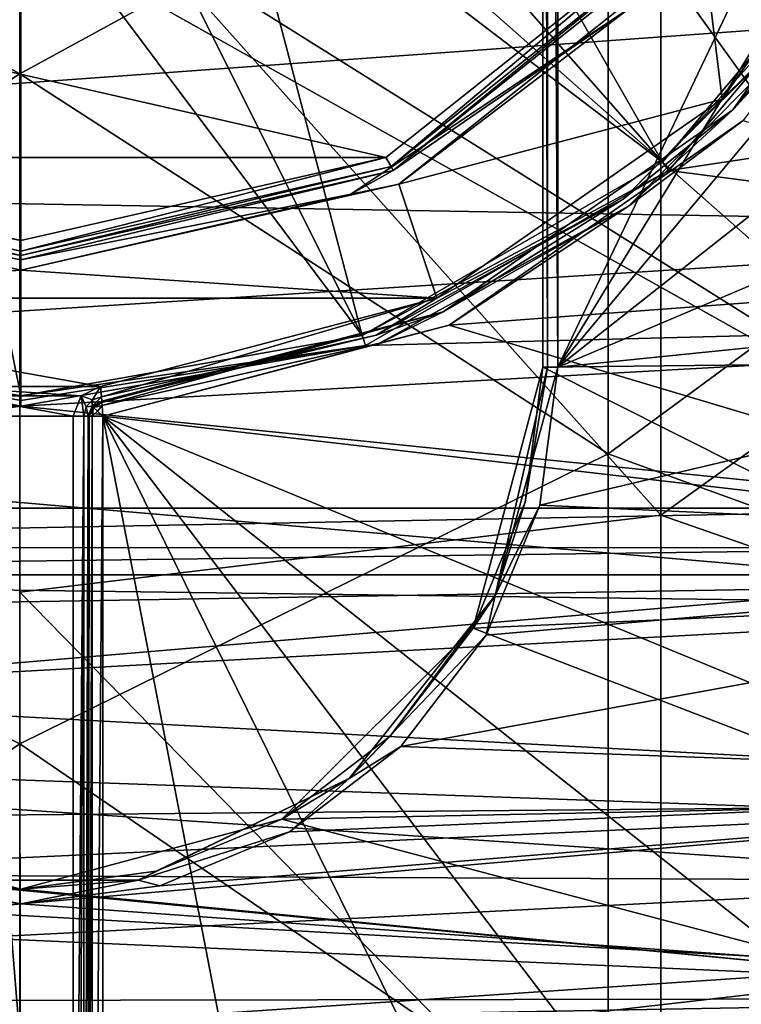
# Model space of a CAD drawing. Extents: x -252 to 252, y -10 to 1339.
# Tile 40 of 256: x -0.01 to 4.83, y 70.73 to 77.33. Entities that reach past the tile are written whole.
import ezdxf

# ---------------------------------------------------------------- set-up
doc = ezdxf.new("R2010")
doc.units = 0
doc.header["$LTSCALE"] = 52.148148
for name, color, linetype in [('199', 7, 'CONTINUOUS'), ('202', 7, 'CONTINUOUS'), ('2792', 7, 'CONTINUOUS'), ('2805', 7, 'CONTINUOUS'), ('2806', 7, 'CONTINUOUS'), ('349', 7, 'CONTINUOUS'), ('353', 7, 'CONTINUOUS'), ('3665', 7, 'CONTINUOUS'), ('3668', 7, 'CONTINUOUS'), ('3671', 7, 'CONTINUOUS'), ('368', 7, 'CONTINUOUS'), ('375', 7, 'CONTINUOUS'), ('376', 7, 'CONTINUOUS'), ('3768', 7, 'CONTINUOUS'), ('377', 7, 'CONTINUOUS'), ('3774', 7, 'CONTINUOUS'), ('3779', 7, 'CONTINUOUS'), ('3781', 7, 'CONTINUOUS'), ('379', 7, 'CONTINUOUS'), ('3806', 7, 'CONTINUOUS'), ('3807', 7, 'CONTINUOUS'), ('381', 7, 'CONTINUOUS'), ('421', 7, 'CONTINUOUS'), ('427', 7, 'CONTINUOUS'), ('434', 7, 'CONTINUOUS'), ('435', 7, 'CONTINUOUS'), ('436', 7, 'CONTINUOUS'), ('459', 7, 'CONTINUOUS'), ('460', 7, 'CONTINUOUS'), ('461', 7, 'CONTINUOUS'), ('530', 7, 'CONTINUOUS'), ('531', 7, 'CONTINUOUS'), ('532', 7, 'CONTINUOUS'), ('533', 7, 'CONTINUOUS')]:
    doc.layers.add(name, color=color, linetype=linetype)

msp = doc.modelspace()

# ---------------------------------------------------------------- linework, layer by layer
at = {"layer": '199', "color": 7, "linetype": 'CONTINUOUS'}
for points in [[(8.463, 81.4951, 16.524), (4.2912, 78.9942, 17.5665), (8.463, 77.0077, 16.3183), (8.463, 81.4951, 16.524)], [(4.2912, 74.0069, 17.0674), (4.2912, 78.9942, 17.5665), (-0.0084, 78.8203, 17.9291), (4.2912, 74.0069, 17.0674)], [(4.2912, 78.9942, 17.5665), (4.2912, 74.0069, 17.0674), (8.463, 77.0077, 16.3183), (4.2912, 78.9942, 17.5665)], [(-0.0084, 73.491, 17.3627), (4.2912, 74.0069, 17.0674), (-0.0084, 78.8203, 17.9291), (-0.0084, 73.491, 17.3627)], [(8.463, 77.0077, 16.3183), (4.2912, 74.0069, 17.0674), (8.463, 72.5579, 15.704), (8.463, 77.0077, 16.3183)], [(4.2912, 69.094, 16.0742), (4.2912, 74.0069, 17.0674), (-0.0084, 73.491, 17.3627), (4.2912, 69.094, 16.0742)], [(4.2912, 74.0069, 17.0674), (4.2912, 69.094, 16.0742), (8.463, 72.5579, 15.704), (4.2912, 74.0069, 17.0674)], [(-0.0084, 68.2514, 16.2363), (4.2912, 69.094, 16.0742), (-0.0084, 73.491, 17.3627), (-0.0084, 68.2514, 16.2363)], [(8.463, 72.5579, 15.704), (4.2912, 69.094, 16.0742), (8.4619, 68.1289, 14.6713), (8.463, 72.5579, 15.704)]]:
    msp.add_3dface(points, dxfattribs=at)
at = {"layer": '202', "color": 7, "linetype": 'CONTINUOUS'}
for points in [[(-0.0075, 81.5, 17), (-0.0075, 76.9684, 16.7927), (-3.9518, 79.1493, 16.6164), (-0.0075, 81.5, 17)], [(-0.0075, 81.5, 17), (3.9369, 79.1233, 16.6176), (-0.0075, 76.9684, 16.7927), (-0.0075, 81.5, 17)], [(7.7743, 77.2456, 15.5184), (3.9369, 79.1233, 16.6176), (7.7743, 81.4985, 15.7059), (7.7743, 77.2456, 15.5184)], [(-3.9518, 79.1493, 16.6164), (-0.0075, 76.9684, 16.7927), (-3.9518, 74.4451, 16.1652), (-3.9518, 79.1493, 16.6164)], [(3.9369, 79.1233, 16.6176), (3.9369, 74.4186, 16.1638), (-0.0075, 76.9684, 16.7927), (3.9369, 79.1233, 16.6176)], [(3.9369, 74.4186, 16.1638), (3.9369, 79.1233, 16.6176), (7.7743, 77.2456, 15.5184), (3.9369, 74.4186, 16.1638)], [(7.7743, 73.0257, 14.9575), (3.9369, 74.4186, 16.1638), (7.7743, 77.2456, 15.5184), (7.7743, 73.0257, 14.9575)], [(-0.0075, 76.9684, 16.7927), (-0.0075, 72.4747, 16.1727), (-3.9518, 74.4451, 16.1652), (-0.0075, 76.9684, 16.7927)], [(-0.0075, 76.9684, 16.7927), (3.9369, 74.4186, 16.1638), (-0.0075, 72.4747, 16.1727), (-0.0075, 76.9684, 16.7927)], [(-3.9518, 74.4451, 16.1652), (-0.0075, 72.4747, 16.1727), (-3.9518, 69.8058, 15.2658), (-3.9518, 74.4451, 16.1652)], [(3.9369, 74.4186, 16.1638), (3.9369, 69.7789, 15.2618), (-0.0075, 72.4747, 16.1727), (3.9369, 74.4186, 16.1638)], [(3.9369, 69.7789, 15.2618), (3.9369, 74.4186, 16.1638), (7.7743, 73.0257, 14.9575), (3.9369, 69.7789, 15.2618)], [(7.7747, 68.8463, 14.0206), (3.9369, 69.7789, 15.2618), (7.7743, 73.0257, 14.9575), (7.7747, 68.8463, 14.0206)], [(-0.0075, 72.4747, 16.1727), (-0.008, 68.0571, 15.1452), (-3.9518, 69.8058, 15.2658), (-0.0075, 72.4747, 16.1727)], [(-0.008, 68.0571, 15.1452), (-0.0075, 72.4747, 16.1727), (0, 68.0573, 15.1453), (-0.008, 68.0571, 15.1452)], [(-0.0075, 72.4747, 16.1727), (3.9369, 69.7789, 15.2618), (0, 68.0573, 15.1453), (-0.0075, 72.4747, 16.1727)]]:
    msp.add_3dface(points, dxfattribs=at)
at = {"layer": '2792', "color": 7, "linetype": 'CONTINUOUS'}
for points in [[(3.6, 75, -64.5), (9.7654, 87.9247, -64.5), (3.6, 88, -64.5), (3.6, 75, -64.5)], [(10.2575, 85.8805, -64.5), (9.7654, 87.9247, -64.5), (3.6, 75, -64.5), (10.2575, 85.8805, -64.5)], [(10.6202, 83.4086, -64.5), (10.2575, 85.8805, -64.5), (3.6, 75, -64.5), (10.6202, 83.4086, -64.5)], [(10.7493, 80.6441, -64.5), (10.6202, 83.4086, -64.5), (3.6, 75, -64.5), (10.7493, 80.6441, -64.5)], [(10.6091, 77.9802, -64.5), (10.7493, 80.6441, -64.5), (3.6, 75, -64.5), (10.6091, 77.9802, -64.5)], [(10.2688, 75.6772, -64.5), (10.6091, 77.9802, -64.5), (3.6, 75, -64.5), (10.2688, 75.6772, -64.5)], [(10.2688, 75.6772, -64.5), (3.6, 75, -64.5), (3.4788, 74.0743, -64.5), (10.2688, 75.6772, -64.5)], [(9.8251, 73.7864, -64.5), (10.2688, 75.6772, -64.5), (3.4788, 74.0743, -64.5), (9.8251, 73.7864, -64.5)], [(3.1197, 73.2037, -64.5), (9.8251, 73.7864, -64.5), (3.4788, 74.0743, -64.5), (3.1197, 73.2037, -64.5)], [(2.5476, 72.4567, -64.5), (9.8251, 73.7864, -64.5), (3.1197, 73.2037, -64.5), (2.5476, 72.4567, -64.5)], [(9.3248, 72.21, -64.5), (9.8251, 73.7864, -64.5), (2.5476, 72.4567, -64.5), (9.3248, 72.21, -64.5)], [(1.8012, 71.8832, -64.5), (9.3248, 72.21, -64.5), (2.5476, 72.4567, -64.5), (1.8012, 71.8832, -64.5)], [(-0.0001, 71.4, -64.5), (9.3248, 72.21, -64.5), (0.932, 71.5228, -64.5), (-0.0001, 71.4, -64.5)], [(8.7501, 70.7752, -64.5), (9.3248, 72.21, -64.5), (-0.0001, 71.4, -64.5), (8.7501, 70.7752, -64.5)], [(0.932, 71.5228, -64.5), (9.3248, 72.21, -64.5), (1.8012, 71.8832, -64.5), (0.932, 71.5228, -64.5)], [(-0.9322, 71.5229, -64.5), (-8.6059, 70.4587, -64.5), (-0.0001, 71.4, -64.5), (-0.9322, 71.5229, -64.5)], [(-8.6059, 70.4587, -64.5), (8.7501, 70.7752, -64.5), (-0.0001, 71.4, -64.5), (-8.6059, 70.4587, -64.5)], [(8.0822, 69.4226, -64.5), (8.7501, 70.7752, -64.5), (-8.6059, 70.4587, -64.5), (8.0822, 69.4226, -64.5)]]:
    msp.add_3dface(points, dxfattribs=at)
at = {"layer": '2805', "color": 7, "linetype": 'CONTINUOUS'}
for points in [[(3.5, 88, -64.6), (3.5, 88, -68.3), (3.5, 75, -68.3), (3.5, 88, -64.6)], [(3.5, 75, -64.6), (3.5, 88, -64.6), (3.5, 75, -68.3), (3.5, 75, -64.6)]]:
    msp.add_3dface(points, dxfattribs=at)
at = {"layer": '2806', "color": 7, "linetype": 'CONTINUOUS'}
for points in [[(3.5, 75, -64.6), (3.5, 75, -68.3), (3.0312, 73.2505, -68.3), (3.5, 75, -64.6)], [(3.3807, 74.0941, -64.6), (3.5, 75, -64.6), (3.0312, 73.2505, -68.3), (3.3807, 74.0941, -64.6)], [(3.0311, 73.25, -64.6), (3.3807, 74.0941, -64.6), (3.0312, 73.2505, -68.3), (3.0311, 73.25, -64.6)], [(1.7495, 71.9688, -68.3), (3.0311, 73.25, -64.6), (3.0312, 73.2505, -68.3), (1.7495, 71.9688, -68.3)], [(2.4749, 72.5251, -64.6), (3.0311, 73.25, -64.6), (1.7495, 71.9688, -68.3), (2.4749, 72.5251, -64.6)], [(1.75, 71.9689, -64.6), (2.4749, 72.5251, -64.6), (1.7495, 71.9688, -68.3), (1.75, 71.9689, -64.6)], [(-0.9059, 71.6193, -64.6), (0, 71.5, -64.6), (-1.7495, 71.9688, -68.3), (-0.9059, 71.6193, -64.6)], [(-1.7495, 71.9688, -68.3), (0, 71.5, -64.6), (0, 71.5, -68.3), (-1.7495, 71.9688, -68.3)], [(0.9059, 71.6193, -64.6), (1.75, 71.9689, -64.6), (0, 71.5, -68.3), (0.9059, 71.6193, -64.6)], [(0, 71.5, -68.3), (1.75, 71.9689, -64.6), (1.7495, 71.9688, -68.3), (0, 71.5, -68.3)], [(0, 71.5, -64.6), (0.9059, 71.6193, -64.6), (0, 71.5, -68.3), (0, 71.5, -64.6)]]:
    msp.add_3dface(points, dxfattribs=at)
at = {"layer": '349', "color": 7, "linetype": 'CONTINUOUS'}
for points in [[(6.9326, 74.0549, 0.5), (6.9326, 88.9451, 0.5), (2.6837, 83.0513, 0.5), (6.9326, 74.0549, 0.5)], [(3.1, 81.4999, 0.5), (6.9326, 74.0549, 0.5), (2.6837, 83.0513, 0.5), (3.1, 81.4999, 0.5)], [(2.6836, 79.9485, 0.5), (6.9326, 74.0549, 0.5), (3.1, 81.4999, 0.5), (2.6836, 79.9485, 0.5)], [(1.5459, 78.8131, 0.5), (6.9326, 74.0549, 0.5), (2.6836, 79.9485, 0.5), (1.5459, 78.8131, 0.5)], [(-6.9326, 74.0549, 0.5), (6.9326, 74.0549, 0.5), (-1.5461, 78.8132, 0.5), (-6.9326, 74.0549, 0.5)], [(-1.5461, 78.8132, 0.5), (6.9326, 74.0549, 0.5), (0, 78.4, 0.5), (-1.5461, 78.8132, 0.5)], [(0, 78.4, 0.5), (6.9326, 74.0549, 0.5), (1.5459, 78.8131, 0.5), (0, 78.4, 0.5)]]:
    msp.add_3dface(points, dxfattribs=at)
at = {"layer": '353', "color": 7, "linetype": 'CONTINUOUS'}
for points in [[(-2.4459, 76.407, -11), (-4.4152, 77.9749, -11), (2.446, 76.407, -11), (-2.4459, 76.407, -11)], [(2.446, 76.407, -11), (-4.4152, 77.9749, -11), (4.4152, 77.9749, -11), (2.446, 76.407, -11)], [(4.8432, 76.6558, -11), (8.2104, 75.6814, -11), (2.8721, 75.2812, -11), (4.8432, 76.6558, -11)], [(0, 75.85, -11), (-2.4459, 76.407, -11), (2.446, 76.407, -11), (0, 75.85, -11)], [(8.2104, 75.6814, -11), (7.6781, 73.847, -11), (2.8721, 75.2812, -11), (8.2104, 75.6814, -11)], [(2.8721, 75.2812, -11), (7.6781, 73.847, -11), (0.55, 74.6721, -11), (2.8721, 75.2812, -11)], [(3.9385, 67.7797, -11), (2.1137, 66.5734, -11), (0.55, 74.6721, -11), (3.9385, 67.7797, -11)], [(2.1137, 66.5734, -11), (0.55, 66.1313, -11), (0.55, 74.6721, -11), (2.1137, 66.5734, -11)], [(7.6781, 73.847, -11), (6.9544, 72.0329, -11), (0.55, 74.6721, -11), (7.6781, 73.847, -11)], [(6.9544, 72.0329, -11), (6.0381, 70.327, -11), (0.55, 74.6721, -11), (6.9544, 72.0329, -11)], [(6.0381, 70.327, -11), (4.9746, 68.8508, -11), (0.55, 74.6721, -11), (6.0381, 70.327, -11)], [(4.9746, 68.8508, -11), (3.9385, 67.7797, -11), (0.55, 74.6721, -11), (4.9746, 68.8508, -11)]]:
    msp.add_3dface(points, dxfattribs=at)
at = {"layer": '3665', "color": 7, "linetype": 'CONTINUOUS'}
for points in [[(3.5, 88, -64.6), (3.5293, 75, -64.5293), (3.5293, 88, -64.5293), (3.5, 88, -64.6)], [(3.5, 88, -64.6), (3.5, 75, -64.6), (3.5293, 75, -64.5293), (3.5, 88, -64.6)], [(3.5293, 75, -64.5293), (3.6, 75, -64.5), (3.5293, 88, -64.5293), (3.5293, 75, -64.5293)], [(3.6, 75, -64.5), (3.6, 88, -64.5), (3.5293, 88, -64.5293), (3.6, 75, -64.5)]]:
    msp.add_3dface(points, dxfattribs=at)
at = {"layer": '3668', "color": 7, "linetype": 'CONTINUOUS'}
for points in [[(3.4788, 74.0743, -64.5), (3.6, 75, -64.5), (3.1798, 73.4687, -64.5293), (3.4788, 74.0743, -64.5)], [(3.3807, 74.0941, -64.6), (3.1798, 73.4687, -64.5293), (3.5293, 75, -64.5293), (3.3807, 74.0941, -64.6)], [(3.1798, 73.4687, -64.5293), (3.6, 75, -64.5), (3.5293, 75, -64.5293), (3.1798, 73.4687, -64.5293)], [(3.5, 75, -64.6), (3.3807, 74.0941, -64.6), (3.5293, 75, -64.5293), (3.5, 75, -64.6)], [(3.3807, 74.0941, -64.6), (3.0311, 73.25, -64.6), (3.1798, 73.4687, -64.5293), (3.3807, 74.0941, -64.6)], [(3.1197, 73.2037, -64.5), (3.4788, 74.0743, -64.5), (3.1798, 73.4687, -64.5293), (3.1197, 73.2037, -64.5)], [(2.2005, 72.2407, -64.5293), (3.1197, 73.2037, -64.5), (3.1798, 73.4687, -64.5293), (2.2005, 72.2407, -64.5293)], [(2.4749, 72.5251, -64.6), (2.2005, 72.2407, -64.5293), (3.1798, 73.4687, -64.5293), (2.4749, 72.5251, -64.6)], [(3.0311, 73.25, -64.6), (2.4749, 72.5251, -64.6), (3.1798, 73.4687, -64.5293), (3.0311, 73.25, -64.6)], [(2.5476, 72.4567, -64.5), (3.1197, 73.2037, -64.5), (2.2005, 72.2407, -64.5293), (2.5476, 72.4567, -64.5)], [(2.4749, 72.5251, -64.6), (1.75, 71.9689, -64.6), (2.2005, 72.2407, -64.5293), (2.4749, 72.5251, -64.6)], [(1.8012, 71.8832, -64.5), (2.5476, 72.4567, -64.5), (2.2005, 72.2407, -64.5293), (1.8012, 71.8832, -64.5)], [(0.7853, 71.5592, -64.5293), (1.8012, 71.8832, -64.5), (2.2005, 72.2407, -64.5293), (0.7853, 71.5592, -64.5293)], [(0.9059, 71.6193, -64.6), (0.7853, 71.5592, -64.5293), (2.2005, 72.2407, -64.5293), (0.9059, 71.6193, -64.6)], [(1.75, 71.9689, -64.6), (0.9059, 71.6193, -64.6), (2.2005, 72.2407, -64.5293), (1.75, 71.9689, -64.6)], [(0.932, 71.5228, -64.5), (1.8012, 71.8832, -64.5), (0.7853, 71.5592, -64.5293), (0.932, 71.5228, -64.5)], [(0, 71.5, -64.6), (-0.9059, 71.6193, -64.6), (-0.7853, 71.5592, -64.5293), (0, 71.5, -64.6)], [(0.9059, 71.6193, -64.6), (0, 71.5, -64.6), (0.7853, 71.5592, -64.5293), (0.9059, 71.6193, -64.6)], [(-0.9322, 71.5229, -64.5), (-0.0001, 71.4, -64.5), (-0.7853, 71.5592, -64.5293), (-0.9322, 71.5229, -64.5)], [(0, 71.5, -64.6), (-0.7853, 71.5592, -64.5293), (0.7853, 71.5592, -64.5293), (0, 71.5, -64.6)], [(-0.7853, 71.5592, -64.5293), (-0.0001, 71.4, -64.5), (0.7853, 71.5592, -64.5293), (-0.7853, 71.5592, -64.5293)], [(-0.0001, 71.4, -64.5), (0.932, 71.5228, -64.5), (0.7853, 71.5592, -64.5293), (-0.0001, 71.4, -64.5)]]:
    msp.add_3dface(points, dxfattribs=at)
at = {"layer": '3671', "color": 7, "linetype": 'CONTINUOUS'}
for points in [[(3.5, 75, -68.3), (3.5, 88, -68.3), (7.1579, 75.0399, -68.3), (3.5, 75, -68.3)], [(7.1579, 75.0399, -68.3), (3.5, 88, -68.3), (7.5813, 76.992, -68.3), (7.1579, 75.0399, -68.3)], [(7.5813, 76.992, -68.3), (3.5, 88, -68.3), (7.8781, 79.3588, -68.3), (7.5813, 76.992, -68.3)], [(6.6609, 73.4108, -68.3), (3.5, 75, -68.3), (7.1579, 75.0399, -68.3), (6.6609, 73.4108, -68.3)], [(3.0312, 73.2505, -68.3), (3.5, 75, -68.3), (6.6609, 73.4108, -68.3), (3.0312, 73.2505, -68.3)], [(6.126, 72.0574, -68.3), (3.0312, 73.2505, -68.3), (6.6609, 73.4108, -68.3), (6.126, 72.0574, -68.3)], [(1.7495, 71.9688, -68.3), (3.0312, 73.2505, -68.3), (6.126, 72.0574, -68.3), (1.7495, 71.9688, -68.3)], [(-1.7495, 71.9688, -68.3), (0, 71.5, -68.3), (-6.1371, 72.0825, -68.3), (-1.7495, 71.9688, -68.3)], [(-6.1371, 72.0825, -68.3), (0, 71.5, -68.3), (5.5868, 70.9529, -68.3), (-6.1371, 72.0825, -68.3)], [(-5.1685, 70.2281, -68.3), (-6.1371, 72.0825, -68.3), (5.5868, 70.9529, -68.3), (-5.1685, 70.2281, -68.3)], [(5.5868, 70.9529, -68.3), (1.7495, 71.9688, -68.3), (6.126, 72.0574, -68.3), (5.5868, 70.9529, -68.3)], [(0, 71.5, -68.3), (1.7495, 71.9688, -68.3), (5.5868, 70.9529, -68.3), (0, 71.5, -68.3)], [(5.0624, 70.0595, -68.3), (-5.1685, 70.2281, -68.3), (5.5868, 70.9529, -68.3), (5.0624, 70.0595, -68.3)]]:
    msp.add_3dface(points, dxfattribs=at)
at = {"layer": '368', "color": 7, "linetype": 'CONTINUOUS'}
for points in [[(-6.9326, 73.6075, 0.2232), (-6.5351, 72.4648, -1.8406), (6.9326, 73.6075, 0.2232), (-6.9326, 73.6075, 0.2232)], [(6.9326, 73.6075, 0.2232), (-6.5351, 72.4648, -1.8406), (6.3513, 72.0054, -2.5666), (6.9326, 73.6075, 0.2232)], [(-6.5351, 72.4648, -1.8406), (-6.0979, 71.4273, -3.4143), (6.3513, 72.0054, -2.5666), (-6.5351, 72.4648, -1.8406)], [(6.3513, 72.0054, -2.5666), (-6.0979, 71.4273, -3.4143), (5.8437, 70.9017, -4.1302), (6.3513, 72.0054, -2.5666)], [(-6.0979, 71.4273, -3.4143), (-5.1213, 69.6425, -5.6696), (5.8437, 70.9017, -4.1302), (-6.0979, 71.4273, -3.4143)], [(5.8437, 70.9017, -4.1302), (-5.1213, 69.6425, -5.6696), (5.1214, 69.6425, -5.6696), (5.8437, 70.9017, -4.1302)]]:
    msp.add_3dface(points, dxfattribs=at)
at = {"layer": '375', "color": 7, "linetype": 'CONTINUOUS'}
for points in [[(6.0367, 78.7106, -15), (4.7018, 76.7973, -15), (4.5719, 77.8506, -15), (6.0367, 78.7106, -15)], [(4.5719, 77.8506, -15), (4.7018, 76.7973, -15), (2.5334, 76.2271, -15), (4.5719, 77.8506, -15)], [(4.7018, 76.7973, -15), (2.7882, 75.4628, -15), (2.5334, 76.2271, -15), (4.7018, 76.7973, -15)], [(0, 75.65, -15), (-2.7882, 75.4627, -15), (-2.5333, 76.2271, -15), (0, 75.65, -15)], [(2.5334, 76.2271, -15), (2.7882, 75.4628, -15), (0, 75.65, -15), (2.5334, 76.2271, -15)], [(2.7882, 75.4628, -15), (-2.7882, 75.4627, -15), (0, 75.65, -15), (2.7882, 75.4628, -15)], [(0.5339, 74.8715, -15), (-2.7882, 75.4627, -15), (2.7882, 75.4628, -15), (0.5339, 74.8715, -15)], [(-0.5339, 74.8715, -15), (-2.7882, 75.4627, -15), (0.5339, 74.8715, -15), (-0.5339, 74.8715, -15)], [(0.4029, 74.8076, -15), (-0.5339, 74.8715, -15), (0.5339, 74.8715, -15), (0.4029, 74.8076, -15)], [(-0.4032, 74.808, -15), (-0.5339, 74.8715, -15), (0.4029, 74.8076, -15), (-0.4032, 74.808, -15)], [(0.35, 74.6721, -15), (-0.4032, 74.808, -15), (0.4029, 74.8076, -15), (0.35, 74.6721, -15)], [(-0.35, 74.6721, -15), (-0.4032, 74.808, -15), (0.35, 74.6721, -15), (-0.35, 74.6721, -15)], [(-0.35, 66.1126, -15), (-0.35, 74.6721, -15), (0.35, 66.1126, -15), (-0.35, 66.1126, -15)], [(0.35, 66.1126, -15), (-0.35, 74.6721, -15), (0.35, 74.6721, -15), (0.35, 66.1126, -15)]]:
    msp.add_3dface(points, dxfattribs=at)
at = {"layer": '376', "color": 7, "linetype": 'CONTINUOUS'}
for points in [[(4.4955, 77.9149, -14.9), (2.4948, 76.3194, -14.9), (4.4955, 77.9149, -11.1), (4.4955, 77.9149, -14.9)], [(4.4955, 77.9149, -11.1), (2.4948, 76.3194, -14.9), (2.4948, 76.3194, -11.1), (4.4955, 77.9149, -11.1)], [(2.4948, 76.3194, -11.1), (0, 75.75, -14.9), (0, 75.75, -11.1), (2.4948, 76.3194, -11.1)], [(2.4948, 76.3194, -14.9), (0, 75.75, -14.9), (2.4948, 76.3194, -11.1), (2.4948, 76.3194, -14.9)]]:
    msp.add_3dface(points, dxfattribs=at)
at = {"layer": '3768', "color": 7, "linetype": 'CONTINUOUS'}
for points in [[(4.3442, 76.3189, 13.5), (11.9454, 77.4674, 13.5), (5.8547, 78.118, 13.5), (4.3442, 76.3189, 13.5)], [(11.5393, 75.3828, 13.5), (11.9454, 77.4674, 13.5), (4.3442, 76.3189, 13.5), (11.5393, 75.3828, 13.5)], [(2.3099, 75.1454, 13.5), (11.5393, 75.3828, 13.5), (4.3442, 76.3189, 13.5), (2.3099, 75.1454, 13.5)], [(11.0442, 73.6128, 13.5), (11.5393, 75.3828, 13.5), (0, 74.7386, 13.5), (11.0442, 73.6128, 13.5)], [(0, 74.7386, 13.5), (11.5393, 75.3828, 13.5), (2.3099, 75.1454, 13.5), (0, 74.7386, 13.5)], [(-11.3828, 74.7631, 13.5), (0, 74.7386, 13.5), (-2.3098, 75.1454, 13.5), (-11.3828, 74.7631, 13.5)], [(-11.3828, 74.7631, 13.5), (-10.922, 73.2442, 13.5), (0, 74.7386, 13.5), (-11.3828, 74.7631, 13.5)], [(-10.922, 73.2442, 13.5), (11.0442, 73.6128, 13.5), (0, 74.7386, 13.5), (-10.922, 73.2442, 13.5)], [(11.0442, 73.6128, 13.5), (-10.922, 73.2442, 13.5), (10.4928, 72.0908, 13.5), (11.0442, 73.6128, 13.5)], [(-10.922, 73.2442, 13.5), (-10.4162, 71.9039, 13.5), (10.4928, 72.0908, 13.5), (-10.922, 73.2442, 13.5)], [(10.4928, 72.0908, 13.5), (-10.4162, 71.9039, 13.5), (9.905, 70.7707, 13.5), (10.4928, 72.0908, 13.5)], [(-10.4162, 71.9039, 13.5), (-9.8886, 70.7371, 13.5), (9.905, 70.7707, 13.5), (-10.4162, 71.9039, 13.5)], [(-9.8886, 70.7371, 13.5), (-8.8269, 68.8539, 13.5), (9.905, 70.7707, 13.5), (-9.8886, 70.7371, 13.5)], [(9.905, 70.7707, 13.5), (-8.8269, 68.8539, 13.5), (8.7171, 68.6858, 13.5), (9.905, 70.7707, 13.5)]]:
    msp.add_3dface(points, dxfattribs=at)
at = {"layer": '377', "color": 7, "linetype": 'CONTINUOUS'}
for points in [[(0, 75.75, -11.1), (0, 75.75, -14.9), (-2.4948, 76.3194, -14.9), (0, 75.75, -11.1)], [(0, 75.75, -11.1), (-2.4948, 76.3194, -14.9), (-2.4948, 76.3194, -11.1), (0, 75.75, -11.1)]]:
    msp.add_3dface(points, dxfattribs=at)
at = {"layer": '3774', "color": 7, "linetype": 'CONTINUOUS'}
for points in [[(-9.0258, 76.2524, 8), (-9.3635, 77.9269, 8), (9.3054, 77.5797, 8), (-9.0258, 76.2524, 8)], [(8.9474, 75.9426, 8), (-9.0258, 76.2524, 8), (9.3054, 77.5797, 8), (8.9474, 75.9426, 8)], [(-8.623, 74.8321, 8), (-9.0258, 76.2524, 8), (8.9474, 75.9426, 8), (-8.623, 74.8321, 8)], [(8.0904, 73.3977, 8), (-8.623, 74.8321, 8), (8.9474, 75.9426, 8), (8.0904, 73.3977, 8)], [(-8.1789, 73.6121, 8), (-8.623, 74.8321, 8), (8.0904, 73.3977, 8), (-8.1789, 73.6121, 8)], [(-7.7033, 72.5444, 8), (-8.1789, 73.6121, 8), (8.0904, 73.3977, 8), (-7.7033, 72.5444, 8)], [(7.1761, 71.5552, 8), (-7.7033, 72.5444, 8), (8.0904, 73.3977, 8), (7.1761, 71.5552, 8)], [(-7.2144, 71.6215, 8), (-7.7033, 72.5444, 8), (7.1761, 71.5552, 8), (-7.2144, 71.6215, 8)], [(-6.736, 70.8469, 8), (-7.2144, 71.6215, 8), (7.1761, 71.5552, 8), (-6.736, 70.8469, 8)], [(6.2701, 70.1889, 8), (-6.736, 70.8469, 8), (7.1761, 71.5552, 8), (6.2701, 70.1889, 8)], [(-6.2851, 70.2089, 8), (-6.736, 70.8469, 8), (6.2701, 70.1889, 8), (-6.2851, 70.2089, 8)]]:
    msp.add_3dface(points, dxfattribs=at)
at = {"layer": '3779', "color": 7, "linetype": 'CONTINUOUS'}
for points in [[(2.0134, 78.9752, 10.0093), (4.3007, 76.3746, 13.4707), (2.5248, 79.4866, 10.0093), (2.0134, 78.9752, 10.0093)], [(4.3007, 76.3746, 13.4707), (5.7943, 78.1546, 13.4707), (2.5248, 79.4866, 10.0093), (4.3007, 76.3746, 13.4707)], [(1.4011, 78.5905, 10.0093), (4.3007, 76.3746, 13.4707), (2.0134, 78.9752, 10.0093), (1.4011, 78.5905, 10.0093)], [(0.7186, 78.3517, 10.0093), (2.2884, 75.2128, 13.4707), (1.4011, 78.5905, 10.0093), (0.7186, 78.3517, 10.0093)], [(2.2884, 75.2128, 13.4707), (4.3007, 76.3746, 13.4707), (1.4011, 78.5905, 10.0093), (2.2884, 75.2128, 13.4707)], [(0, 78.2707, 10.0093), (2.2884, 75.2128, 13.4707), (0.7186, 78.3517, 10.0093), (0, 78.2707, 10.0093)], [(0, 74.8093, 13.4707), (2.2884, 75.2128, 13.4707), (0, 78.2707, 10.0093), (0, 74.8093, 13.4707)]]:
    msp.add_3dface(points, dxfattribs=at)
at = {"layer": '3781', "color": 7, "linetype": 'CONTINUOUS'}
for points in [[(-2.2884, 75.2128, 13.4707), (0, 74.8093, 13.4707), (-0.7186, 78.3517, 10.0093), (-2.2884, 75.2128, 13.4707)], [(0, 74.8093, 13.4707), (0, 78.2707, 10.0093), (-0.7186, 78.3517, 10.0093), (0, 74.8093, 13.4707)]]:
    msp.add_3dface(points, dxfattribs=at)
at = {"layer": '379', "color": 7, "linetype": 'CONTINUOUS'}
for points in [[(4.773, 76.727, -14.9), (6.1274, 78.6684, -14.9), (4.773, 76.727, -11.1), (4.773, 76.727, -14.9)], [(4.773, 76.727, -11.1), (6.1274, 78.6684, -14.9), (6.1274, 78.6684, -11.1), (4.773, 76.727, -11.1)], [(2.8316, 75.3726, -14.9), (4.773, 76.727, -14.9), (2.8316, 75.3726, -11.1), (2.8316, 75.3726, -14.9)], [(2.8316, 75.3726, -11.1), (4.773, 76.727, -14.9), (4.773, 76.727, -11.1), (2.8316, 75.3726, -11.1)], [(0.542, 74.7718, -11.1), (2.8316, 75.3726, -14.9), (2.8316, 75.3726, -11.1), (0.542, 74.7718, -11.1)], [(0.542, 74.7718, -14.9), (2.8316, 75.3726, -14.9), (0.542, 74.7718, -11.1), (0.542, 74.7718, -14.9)]]:
    msp.add_3dface(points, dxfattribs=at)
at = {"layer": '3806', "color": 7, "linetype": 'CONTINUOUS'}
for points in [[(5.8547, 78.118, 13.5), (5.7943, 78.1546, 13.4707), (4.3007, 76.3746, 13.4707), (5.8547, 78.118, 13.5)], [(4.3442, 76.3189, 13.5), (5.8547, 78.118, 13.5), (4.3007, 76.3746, 13.4707), (4.3442, 76.3189, 13.5)], [(4.3442, 76.3189, 13.5), (4.3007, 76.3746, 13.4707), (2.2884, 75.2128, 13.4707), (4.3442, 76.3189, 13.5)], [(2.3099, 75.1454, 13.5), (4.3442, 76.3189, 13.5), (2.2884, 75.2128, 13.4707), (2.3099, 75.1454, 13.5)], [(2.3099, 75.1454, 13.5), (2.2884, 75.2128, 13.4707), (0, 74.8093, 13.4707), (2.3099, 75.1454, 13.5)], [(0, 74.7386, 13.5), (2.3099, 75.1454, 13.5), (0, 74.7768, 13.4924), (0, 74.7386, 13.5)], [(2.3099, 75.1454, 13.5), (0, 74.8093, 13.4707), (0, 74.7768, 13.4924), (2.3099, 75.1454, 13.5)]]:
    msp.add_3dface(points, dxfattribs=at)
at = {"layer": '3807', "color": 7, "linetype": 'CONTINUOUS'}
for points in [[(-2.3098, 75.1454, 13.5), (0, 74.7386, 13.5), (-2.2884, 75.2128, 13.4707), (-2.3098, 75.1454, 13.5)], [(0, 74.8093, 13.4707), (-2.2884, 75.2128, 13.4707), (0, 74.7768, 13.4924), (0, 74.8093, 13.4707)], [(-2.2884, 75.2128, 13.4707), (0, 74.7386, 13.5), (0, 74.7768, 13.4924), (-2.2884, 75.2128, 13.4707)]]:
    msp.add_3dface(points, dxfattribs=at)
at = {"layer": '381', "color": 7, "linetype": 'CONTINUOUS'}
for points in [[(6.9326, 74.0549, 0.5), (-6.9326, 73.7885, 0.4231), (6.9326, 73.7919, 0.4252), (6.9326, 74.0549, 0.5)], [(6.9326, 74.0549, 0.5), (-6.9326, 74.0549, 0.5), (-6.9326, 73.7885, 0.4231), (6.9326, 74.0549, 0.5)], [(-6.9326, 73.7885, 0.4231), (-6.9326, 73.6075, 0.2232), (6.9326, 73.7919, 0.4252), (-6.9326, 73.7885, 0.4231)], [(-6.9326, 73.6075, 0.2232), (6.9326, 73.6075, 0.2232), (6.9326, 73.7919, 0.4252), (-6.9326, 73.6075, 0.2232)]]:
    msp.add_3dface(points, dxfattribs=at)
at = {"layer": '421', "color": 7, "linetype": 'CONTINUOUS'}
for points in [[(0.45, 74.6721, -11.1), (0.45, 66.1313, -11.1), (0.45, 74.6721, -14.9), (0.45, 74.6721, -11.1)], [(0.45, 66.1313, -11.1), (0.45, 66.1313, -14.9), (0.45, 74.6721, -14.9), (0.45, 66.1313, -11.1)]]:
    msp.add_3dface(points, dxfattribs=at)
at = {"layer": '427', "color": 7, "linetype": 'CONTINUOUS'}
for points in [[(0.542, 74.7718, -14.9), (0.542, 74.7718, -11.1), (0.4765, 74.7399, -11.1), (0.542, 74.7718, -14.9)], [(0.4765, 74.7399, -14.9), (0.542, 74.7718, -14.9), (0.4765, 74.7399, -11.1), (0.4765, 74.7399, -14.9)], [(0.45, 74.6721, -11.1), (0.45, 74.6721, -14.9), (0.4765, 74.7399, -14.9), (0.45, 74.6721, -11.1)], [(0.45, 74.6721, -11.1), (0.4765, 74.7399, -14.9), (0.4765, 74.7399, -11.1), (0.45, 74.6721, -11.1)]]:
    msp.add_3dface(points, dxfattribs=at)
at = {"layer": '434', "color": 7, "linetype": 'CONTINUOUS'}
for points in [[(0.3825, 66.1178, -14.9946), (0.35, 66.1126, -15), (0.4207, 74.6721, -14.9707), (0.3825, 66.1178, -14.9946)], [(0.35, 66.1126, -15), (0.35, 74.6721, -15), (0.4207, 74.6721, -14.9707), (0.35, 66.1126, -15)], [(0.4236, 66.1255, -14.9677), (0.3825, 66.1178, -14.9946), (0.4207, 74.6721, -14.9707), (0.4236, 66.1255, -14.9677)], [(0.45, 74.6721, -14.9), (0.4236, 66.1255, -14.9677), (0.4207, 74.6721, -14.9707), (0.45, 74.6721, -14.9)], [(0.45, 74.6721, -14.9), (0.45, 66.1313, -14.9), (0.4236, 66.1255, -14.9677), (0.45, 74.6721, -14.9)]]:
    msp.add_3dface(points, dxfattribs=at)
at = {"layer": '435', "color": 7, "linetype": 'CONTINUOUS'}
for points in [[(0.4029, 74.8076, -15), (0.5339, 74.8715, -15), (0.4795, 74.7805, -14.9707), (0.4029, 74.8076, -15)], [(0.4795, 74.7805, -14.9707), (0.5339, 74.8715, -15), (0.5396, 74.801, -14.9707), (0.4795, 74.7805, -14.9707)], [(0.35, 74.6721, -15), (0.4029, 74.8076, -15), (0.4207, 74.6721, -14.9707), (0.35, 74.6721, -15)], [(0.4207, 74.6721, -14.9707), (0.4029, 74.8076, -15), (0.4363, 74.7337, -14.9707), (0.4207, 74.6721, -14.9707)], [(0.4363, 74.7337, -14.9707), (0.4029, 74.8076, -15), (0.4795, 74.7805, -14.9707), (0.4363, 74.7337, -14.9707)], [(0.4765, 74.7399, -14.9), (0.4363, 74.7337, -14.9707), (0.4795, 74.7805, -14.9707), (0.4765, 74.7399, -14.9)], [(0.542, 74.7718, -14.9), (0.4765, 74.7399, -14.9), (0.5396, 74.801, -14.9707), (0.542, 74.7718, -14.9)], [(0.4765, 74.7399, -14.9), (0.4795, 74.7805, -14.9707), (0.5396, 74.801, -14.9707), (0.4765, 74.7399, -14.9)], [(0.45, 74.6721, -14.9), (0.4207, 74.6721, -14.9707), (0.4363, 74.7337, -14.9707), (0.45, 74.6721, -14.9)], [(0.4765, 74.7399, -14.9), (0.45, 74.6721, -14.9), (0.4363, 74.7337, -14.9707), (0.4765, 74.7399, -14.9)]]:
    msp.add_3dface(points, dxfattribs=at)
at = {"layer": '436', "color": 7, "linetype": 'CONTINUOUS'}
for points in [[(4.7018, 76.7973, -15), (6.0367, 78.7106, -15), (5.373, 77.4628, -14.9707), (4.7018, 76.7973, -15)], [(6.1274, 78.6684, -14.9), (4.773, 76.727, -14.9), (5.373, 77.4628, -14.9707), (6.1274, 78.6684, -14.9)], [(4.773, 76.727, -14.9), (4.0372, 76.127, -14.9707), (5.373, 77.4628, -14.9707), (4.773, 76.727, -14.9)], [(4.0372, 76.127, -14.9707), (4.7018, 76.7973, -15), (5.373, 77.4628, -14.9707), (4.0372, 76.127, -14.9707)], [(2.7882, 75.4628, -15), (4.7018, 76.7973, -15), (4.0372, 76.127, -14.9707), (2.7882, 75.4628, -15)], [(4.773, 76.727, -14.9), (2.8316, 75.3726, -14.9), (4.0372, 76.127, -14.9707), (4.773, 76.727, -14.9)], [(2.8316, 75.3726, -14.9), (2.3825, 75.2158, -14.9707), (4.0372, 76.127, -14.9707), (2.8316, 75.3726, -14.9)], [(2.3825, 75.2158, -14.9707), (2.7882, 75.4628, -15), (4.0372, 76.127, -14.9707), (2.3825, 75.2158, -14.9707)], [(0.5339, 74.8715, -15), (2.7882, 75.4628, -15), (0.5396, 74.801, -14.9707), (0.5339, 74.8715, -15)], [(0.5396, 74.801, -14.9707), (2.7882, 75.4628, -15), (2.3825, 75.2158, -14.9707), (0.5396, 74.801, -14.9707)], [(2.8316, 75.3726, -14.9), (0.542, 74.7718, -14.9), (2.3825, 75.2158, -14.9707), (2.8316, 75.3726, -14.9)], [(0.542, 74.7718, -14.9), (0.5396, 74.801, -14.9707), (2.3825, 75.2158, -14.9707), (0.542, 74.7718, -14.9)]]:
    msp.add_3dface(points, dxfattribs=at)
at = {"layer": '459', "color": 7, "linetype": 'CONTINUOUS'}
for points in [[(0.4787, 74.6721, -11.0299), (0.45, 66.1313, -11.1), (0.4573, 74.6721, -11.0626), (0.4787, 74.6721, -11.0299)], [(0.4794, 66.1313, -11.0292), (0.45, 66.1313, -11.1), (0.4787, 74.6721, -11.0299), (0.4794, 66.1313, -11.0292)], [(0.45, 66.1313, -11.1), (0.45, 74.6721, -11.1), (0.4573, 74.6721, -11.0626), (0.45, 66.1313, -11.1)], [(0.55, 74.6721, -11), (0.4794, 66.1313, -11.0292), (0.4787, 74.6721, -11.0299), (0.55, 74.6721, -11)], [(0.55, 74.6721, -11), (0.55, 66.1313, -11), (0.4794, 66.1313, -11.0292), (0.55, 74.6721, -11)]]:
    msp.add_3dface(points, dxfattribs=at)
at = {"layer": '460', "color": 7, "linetype": 'CONTINUOUS'}
for points in [[(0.4765, 74.7399, -11.1), (0.542, 74.7718, -11.1), (0.5422, 74.7644, -11.0624), (0.4765, 74.7399, -11.1)], [(0.4864, 74.7308, -11.05), (0.4765, 74.7399, -11.1), (0.5422, 74.7644, -11.0624), (0.4864, 74.7308, -11.05)], [(0.5442, 74.7428, -11.0295), (0.4864, 74.7308, -11.05), (0.5422, 74.7644, -11.0624), (0.5442, 74.7428, -11.0295)], [(0.45, 74.6721, -11.1), (0.4765, 74.7399, -11.1), (0.4864, 74.7308, -11.05), (0.45, 74.6721, -11.1)], [(0.4573, 74.6721, -11.0626), (0.45, 74.6721, -11.1), (0.4864, 74.7308, -11.05), (0.4573, 74.6721, -11.0626)], [(0.4787, 74.6721, -11.0299), (0.4573, 74.6721, -11.0626), (0.4864, 74.7308, -11.05), (0.4787, 74.6721, -11.0299)], [(0.4787, 74.6721, -11.0299), (0.4864, 74.7308, -11.05), (0.5133, 74.706, -11.0134), (0.4787, 74.6721, -11.0299)], [(0.55, 74.6721, -11), (0.4787, 74.6721, -11.0299), (0.5133, 74.706, -11.0134), (0.55, 74.6721, -11)], [(0.5133, 74.706, -11.0134), (0.4864, 74.7308, -11.05), (0.5442, 74.7428, -11.0295), (0.5133, 74.706, -11.0134)], [(0.55, 74.6721, -11), (0.5133, 74.706, -11.0134), (0.5442, 74.7428, -11.0295), (0.55, 74.6721, -11)]]:
    msp.add_3dface(points, dxfattribs=at)
at = {"layer": '461', "color": 7, "linetype": 'CONTINUOUS'}
for points in [[(4.773, 76.727, -11.1), (6.1274, 78.6684, -11.1), (5.4198, 77.4276, -11.0293), (4.773, 76.727, -11.1)], [(5.4198, 77.4276, -11.0293), (4.8432, 76.6558, -11), (4.0724, 76.0802, -11.0293), (5.4198, 77.4276, -11.0293)], [(4.773, 76.727, -11.1), (5.4198, 77.4276, -11.0293), (4.0724, 76.0802, -11.0293), (4.773, 76.727, -11.1)], [(2.8316, 75.3726, -11.1), (4.773, 76.727, -11.1), (4.0724, 76.0802, -11.0293), (2.8316, 75.3726, -11.1)], [(4.8432, 76.6558, -11), (2.8721, 75.2812, -11), (4.0724, 76.0802, -11.0293), (4.8432, 76.6558, -11)], [(2.8316, 75.3726, -11.1), (4.0724, 76.0802, -11.0293), (2.4033, 75.161, -11.0293), (2.8316, 75.3726, -11.1)], [(4.0724, 76.0802, -11.0293), (2.8721, 75.2812, -11), (2.4033, 75.161, -11.0293), (4.0724, 76.0802, -11.0293)], [(0.542, 74.7718, -11.1), (2.8316, 75.3726, -11.1), (0.5422, 74.7644, -11.0624), (0.542, 74.7718, -11.1)], [(2.8316, 75.3726, -11.1), (0.5442, 74.7428, -11.0295), (0.5422, 74.7644, -11.0624), (2.8316, 75.3726, -11.1)], [(0.5442, 74.7428, -11.0295), (2.8316, 75.3726, -11.1), (2.4033, 75.161, -11.0293), (0.5442, 74.7428, -11.0295)], [(2.8721, 75.2812, -11), (0.55, 74.6721, -11), (2.4033, 75.161, -11.0293), (2.8721, 75.2812, -11)], [(0.55, 74.6721, -11), (0.5442, 74.7428, -11.0295), (2.4033, 75.161, -11.0293), (0.55, 74.6721, -11)]]:
    msp.add_3dface(points, dxfattribs=at)
at = {"layer": '530', "color": 7, "linetype": 'CONTINUOUS'}
for points in [[(2.4948, 76.3194, -14.9), (4.4955, 77.9149, -14.9), (4.0866, 77.4134, -14.9707), (2.4948, 76.3194, -14.9)], [(4.5719, 77.8506, -15), (2.5334, 76.2271, -15), (4.0866, 77.4134, -14.9707), (4.5719, 77.8506, -15)], [(2.4948, 76.3194, -14.9), (4.0866, 77.4134, -14.9707), (2.2116, 76.1606, -14.9707), (2.4948, 76.3194, -14.9)], [(4.0866, 77.4134, -14.9707), (2.5334, 76.2271, -15), (2.2116, 76.1606, -14.9707), (4.0866, 77.4134, -14.9707)], [(0, 75.75, -14.9), (2.4948, 76.3194, -14.9), (0, 75.7207, -14.9707), (0, 75.75, -14.9)], [(2.4948, 76.3194, -14.9), (2.2116, 76.1606, -14.9707), (0, 75.7207, -14.9707), (2.4948, 76.3194, -14.9)], [(2.5334, 76.2271, -15), (0, 75.65, -15), (2.2116, 76.1606, -14.9707), (2.5334, 76.2271, -15)], [(2.2116, 76.1606, -14.9707), (0, 75.65, -15), (0, 75.7207, -14.9707), (2.2116, 76.1606, -14.9707)]]:
    msp.add_3dface(points, dxfattribs=at)
at = {"layer": '531', "color": 7, "linetype": 'CONTINUOUS'}
for points in [[(-2.4948, 76.3194, -14.9), (0, 75.75, -14.9), (-2.2116, 76.1606, -14.9707), (-2.4948, 76.3194, -14.9)], [(0, 75.65, -15), (-2.5333, 76.2271, -15), (0, 75.7207, -14.9707), (0, 75.65, -15)], [(0, 75.7207, -14.9707), (-2.5333, 76.2271, -15), (-2.2116, 76.1606, -14.9707), (0, 75.7207, -14.9707)], [(0, 75.75, -14.9), (0, 75.7207, -14.9707), (-2.2116, 76.1606, -14.9707), (0, 75.75, -14.9)]]:
    msp.add_3dface(points, dxfattribs=at)
at = {"layer": '532', "color": 7, "linetype": 'CONTINUOUS'}
for points in [[(2.446, 76.407, -11), (4.4152, 77.9749, -11), (2.4821, 76.3458, -11.0293), (2.446, 76.407, -11)], [(2.4821, 76.3458, -11.0293), (4.4152, 77.9749, -11), (4.4726, 77.9332, -11.0293), (2.4821, 76.3458, -11.0293)], [(2.4948, 76.3194, -11.1), (2.4821, 76.3458, -11.0293), (4.4726, 77.9332, -11.0293), (2.4948, 76.3194, -11.1)], [(4.4955, 77.9149, -11.1), (2.4948, 76.3194, -11.1), (4.4726, 77.9332, -11.0293), (4.4955, 77.9149, -11.1)], [(0, 75.7793, -11.0293), (2.446, 76.407, -11), (2.4821, 76.3458, -11.0293), (0, 75.7793, -11.0293)], [(0, 75.85, -11), (2.446, 76.407, -11), (0, 75.7793, -11.0293), (0, 75.85, -11)], [(0, 75.75, -11.1), (0, 75.7793, -11.0293), (2.4821, 76.3458, -11.0293), (0, 75.75, -11.1)], [(2.4948, 76.3194, -11.1), (0, 75.75, -11.1), (2.4821, 76.3458, -11.0293), (2.4948, 76.3194, -11.1)]]:
    msp.add_3dface(points, dxfattribs=at)
at = {"layer": '533', "color": 7, "linetype": 'CONTINUOUS'}
for points in [[(-2.4459, 76.407, -11), (0, 75.85, -11), (-2.4821, 76.3458, -11.0293), (-2.4459, 76.407, -11)], [(0, 75.7793, -11.0293), (-2.4948, 76.3194, -11.1), (-2.4821, 76.3458, -11.0293), (0, 75.7793, -11.0293)], [(0, 75.85, -11), (0, 75.7793, -11.0293), (-2.4821, 76.3458, -11.0293), (0, 75.85, -11)], [(0, 75.75, -11.1), (-2.4948, 76.3194, -11.1), (0, 75.7793, -11.0293), (0, 75.75, -11.1)]]:
    msp.add_3dface(points, dxfattribs=at)

doc.saveas('drawing.dxf')
